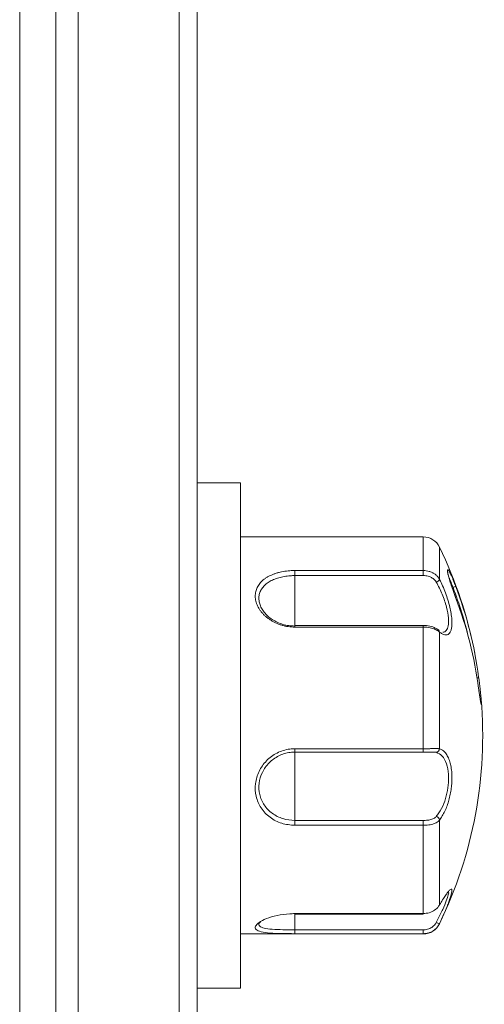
# Model space of a CAD drawing. Header units: millimetres. Extents: x -420 to 420, y -297 to 297.
# Tile 78 of 197: x 44 to 57, y -6 to 22. Entities that reach past the tile are written whole.
import ezdxf

# ---------------------------------------------------------------- set-up
doc = ezdxf.new("R2010")
doc.units = ezdxf.units.MM
doc.header["$MEASUREMENT"] = 0
doc.layers.add('layer 1', color=7, linetype='Continuous')

msp = doc.modelspace()

# ---------------------------------------------------------------- linework, layer by layer
at = {"layer": 'layer 1', "color": 7, "lineweight": 9}
for points in [[(45.3283, 40.0565), (45.3283, 40.0565), (45.3283, -125.7075), (45.3283, -125.7075)], [(45.9511, 40.0585), (45.9511, 40.0585), (45.9511, -125.7094), (45.9511, -125.7094)], [(48.7644, -125.7094), (48.7644, -125.7094), (48.7644, 40.0585), (48.7644, 40.0585)], [(49.2667, 40.0585), (49.2667, 40.0585), (49.2667, -125.7094), (49.2667, -125.7094)], [(44.3274, -125.207), (44.3274, -125.207), (44.3274, 39.5563), (44.3274, 39.5563)], [(50.4723, 8.9143), (50.4723, 8.9143), (49.2667, 8.9143), (49.2667, 8.9143)], [(50.4723, 6.8212), (50.4723, 6.8212), (50.4723, 8.9143), (50.4723, 8.9143)], [(55.552, 7.4073), (55.552, 7.4073), (50.4723, 7.4073), (50.4723, 7.4073)], [(56.0043, 7.1232), (55.9205, 7.2968), (55.7447, 7.4073), (55.552, 7.4073)], [(55.552, 6.4708), (55.552, 6.4708), (55.552, 7.4073), (55.552, 7.4073)], [(56.9837, 4.1731), (56.786, 5.1947), (56.4567, 6.1863), (56.0043, 7.1232)], [(56.0043, 7.1232), (56.0043, 7.1232), (56.0043, 6.223), (56.0043, 6.223)], [(50.4723, -5.1508), (50.4723, -5.1508), (50.4723, 6.8212), (50.4723, 6.8212)], [(51.9793, 6.4708), (51.9793, 6.4708), (55.552, 6.4708), (55.552, 6.4708)], [(51.9793, 6.4708), (51.9793, 6.4708), (51.9793, 6.3305), (51.9793, 6.3305)], [(55.552, 6.3305), (55.552, 6.3305), (51.9793, 6.3305), (51.9793, 6.3305)], [(51.9793, 4.9433), (51.9793, 4.9433), (51.9793, 6.3305), (51.9793, 6.3305)], [(55.552, 6.4708), (55.552, 6.4708), (55.552, 6.3305), (55.552, 6.3305)], [(55.9139, 6.1482), (55.9525, 6.1608), (55.9849, 6.1874), (56.0043, 6.223)], [(56.3814, 5.997), (56.41, 6.0036), (56.4346, 6.0221), (56.449, 6.0478)], [(57.0918, 3.508), (56.9771, 4.3767), (56.7613, 5.229), (56.449, 6.0478)], [(56.8163, 4.5833), (56.7025, 5.0634), (56.5573, 5.5359), (56.3814, 5.997)], [(57.0918, 3.1855), (56.9771, 4.0542), (56.7613, 4.9066), (56.449, 5.7253)], [(55.552, 4.9433), (55.552, 4.9433), (51.9793, 4.9433), (51.9793, 4.9433)], [(51.9793, 4.8977), (51.9793, 4.8977), (51.9793, 4.9433), (51.9793, 4.9433)], [(55.552, 4.9433), (55.552, 4.9433), (55.552, 4.8977), (55.552, 4.8977)], [(55.552, 4.8977), (55.552, 4.8977), (51.9793, 4.8977), (51.9793, 4.8977)], [(55.552, 1.511), (55.552, 1.511), (55.552, 4.8977), (55.552, 4.8977)], [(56.0043, 4.7606), (56.0029, 4.7836), (55.9913, 4.8047), (55.9726, 4.8181)], [(56.0043, 4.7606), (56.0043, 4.7606), (56.0043, 1.5086), (56.0043, 1.5086)], [(56.0043, -3.3599), (56.9414, -1.4192), (57.3412, 0.7375), (57.1617, 2.8853)], [(51.9793, 1.511), (51.9793, 1.511), (55.552, 1.511), (55.552, 1.511)], [(51.9793, 1.511), (51.9793, 1.511), (51.9793, 1.4174), (51.9793, 1.4174)], [(51.9793, 1.4174), (51.9793, 1.4174), (55.552, 1.4174), (55.552, 1.4174)], [(51.9793, -0.4844), (51.9793, -0.4844), (51.9793, 1.4174), (51.9793, 1.4174)], [(55.552, 1.511), (55.552, 1.511), (55.552, 1.4174), (55.552, 1.4174)], [(55.9139, 1.4121), (55.9635, 1.4178), (56.0019, 1.4585), (56.0043, 1.5086)], [(51.9793, -0.6198), (51.9793, -0.6198), (51.9793, -0.4844), (51.9793, -0.4844)], [(51.9793, -0.4844), (51.9793, -0.4844), (55.552, -0.4844), (55.552, -0.4844)], [(55.552, -0.4844), (55.552, -0.4844), (55.552, -0.6198), (55.552, -0.6198)], [(56.0043, -0.4722), (55.9957, -0.4248), (55.9606, -0.3864), (55.9139, -0.3738)], [(56.0043, -0.4722), (56.0043, -0.4722), (56.0043, -2.8327), (56.0043, -2.8327)], [(55.552, -0.6198), (55.552, -0.6198), (51.9793, -0.6198), (51.9793, -0.6198)], [(55.552, -3.0782), (55.552, -3.0782), (55.552, -0.6198), (55.552, -0.6198)], [(51.9793, -3.0782), (51.9793, -3.0782), (55.552, -3.0782), (55.552, -3.0782)], [(51.9793, -3.0782), (51.9793, -3.0782), (51.9793, -3.0885), (51.9793, -3.0885)], [(51.9793, -3.0885), (51.9793, -3.0885), (55.552, -3.0885), (55.552, -3.0885)], [(51.9793, -3.5291), (51.9793, -3.5291), (51.9793, -3.0885), (51.9793, -3.0885)], [(55.552, -3.0782), (55.552, -3.0782), (55.552, -3.0885), (55.552, -3.0885)], [(51.9793, -3.636), (51.9793, -3.636), (51.9793, -3.5291), (51.9793, -3.5291)], [(51.9793, -3.5291), (51.9793, -3.5291), (55.552, -3.5291), (55.552, -3.5291)], [(55.552, -3.6438), (55.7447, -3.6438), (55.9205, -3.5336), (56.0043, -3.3599)], [(55.552, -3.5291), (55.552, -3.5291), (55.552, -3.636), (55.552, -3.636)], [(55.9139, -3.322), (55.9412, -3.3388), (55.9722, -3.3489), (56.0043, -3.3514)], [(56.0043, -3.3514), (56.0043, -3.3514), (56.0043, -3.3599), (56.0043, -3.3599)], [(50.4723, -3.6438), (50.4723, -3.6438), (55.552, -3.6438), (55.552, -3.6438)], [(55.552, -3.636), (55.552, -3.636), (51.9793, -3.636), (51.9793, -3.636)], [(55.552, -3.6438), (55.552, -3.6438), (55.552, -3.636), (55.552, -3.636)], [(49.2667, -5.1508), (49.2667, -5.1508), (50.4723, -5.1508), (50.4723, -5.1508)]]:
    msp.add_open_spline(points, degree=3, dxfattribs=at)
for points, knots in [([(51.9793, 4.8977), (51.9487, 4.8983), (51.9182, 4.8989), (51.8878, 4.9008), (51.8878, 4.9008), (51.8571, 4.9029), (51.8268, 4.9063), (51.7964, 4.9107), (51.7964, 4.9107), (51.7655, 4.9151), (51.7348, 4.9205), (51.7042, 4.9272), (51.7042, 4.9272), (51.6736, 4.9338), (51.6433, 4.9417), (51.6136, 4.9506), (51.6136, 4.9506), (51.5846, 4.9591), (51.5563, 4.9688), (51.5284, 4.9793), (51.5284, 4.9793), (51.5003, 4.9899), (51.4728, 5.0014), (51.4458, 5.0138), (51.4458, 5.0138), (51.4183, 5.0265), (51.3916, 5.0401), (51.3654, 5.0548), (51.3654, 5.0548), (51.3391, 5.0695), (51.3136, 5.085), (51.2891, 5.1013), (51.2891, 5.1013), (51.2652, 5.1171), (51.2421, 5.1336), (51.22, 5.1509), (51.22, 5.1509), (51.1977, 5.1681), (51.1763, 5.1862), (51.1559, 5.2047), (51.1559, 5.2047), (51.135, 5.2238), (51.1151, 5.2435), (51.0964, 5.2636), (51.0964, 5.2636), (51.0773, 5.2839), (51.0596, 5.3048), (51.0429, 5.3261), (51.0429, 5.3261), (51.0271, 5.3466), (51.012, 5.3672), (50.9983, 5.3886), (50.9983, 5.3886), (50.9702, 5.4316), (50.9469, 5.4759), (50.9286, 5.5208), (50.9286, 5.5208), (50.9191, 5.5435), (50.9111, 5.5663), (50.9043, 5.5894), (50.9043, 5.5894), (50.8979, 5.6113), (50.8926, 5.6333), (50.8887, 5.655), (50.8887, 5.655), (50.8805, 5.6994), (50.8773, 5.7438), (50.8792, 5.7872), (50.8792, 5.7872), (50.8802, 5.8093), (50.8824, 5.8312), (50.886, 5.8527), (50.886, 5.8527), (50.8894, 5.8734), (50.8941, 5.8937), (50.8999, 5.9136), (50.8999, 5.9136), (50.9116, 5.9544), (50.9281, 5.9938), (50.9493, 6.0311), (50.9493, 6.0311), (50.96, 6.0502), (50.9721, 6.0689), (50.985, 6.087), (50.985, 6.087), (50.9977, 6.1045), (51.0115, 6.1215), (51.0263, 6.138), (51.0263, 6.138), (51.0564, 6.1716), (51.091, 6.2031), (51.1291, 6.2321), (51.1291, 6.2321), (51.1486, 6.2469), (51.1692, 6.261), (51.1906, 6.2744), (51.1906, 6.2744), (51.2115, 6.2877), (51.2332, 6.3004), (51.256, 6.3123), (51.256, 6.3123), (51.3017, 6.3366), (51.3511, 6.358), (51.4033, 6.3769), (51.4033, 6.3769), (51.4298, 6.3866), (51.457, 6.3954), (51.4848, 6.4034), (51.4848, 6.4034), (51.5119, 6.4115), (51.5397, 6.4187), (51.5678, 6.4253), (51.5678, 6.4253), (51.625, 6.4386), (51.6843, 6.4491), (51.7448, 6.4565), (51.7448, 6.4565), (51.7757, 6.4603), (51.8066, 6.4633), (51.838, 6.4657), (51.838, 6.4657), (51.8613, 6.4674), (51.8848, 6.4688), (51.9084, 6.4696), (51.9084, 6.4696), (51.9318, 6.4703), (51.9556, 6.4705), (51.9793, 6.4708)], [0, 0, 0, 0, 0.030303, 0.030303, 0.030303, 0.030303, 0.0606061, 0.0606061, 0.0606061, 0.0606061, 0.0909091, 0.0909091, 0.0909091, 0.0909091, 0.1212121, 0.1212121, 0.1212121, 0.1212121, 0.1515152, 0.1515152, 0.1515152, 0.1515152, 0.1818182, 0.1818182, 0.1818182, 0.1818182, 0.2121212, 0.2121212, 0.2121212, 0.2121212, 0.2424242, 0.2424242, 0.2424242, 0.2424242, 0.2727273, 0.2727273, 0.2727273, 0.2727273, 0.3030303, 0.3030303, 0.3030303, 0.3030303, 0.3333333, 0.3333333, 0.3333333, 0.3333333, 0.3636364, 0.3636364, 0.3636364, 0.3636364, 0.3939394, 0.3939394, 0.3939394, 0.3939394, 0.4242424, 0.4242424, 0.4242424, 0.4242424, 0.4545455, 0.4545455, 0.4545455, 0.4545455, 0.4848485, 0.4848485, 0.4848485, 0.4848485, 0.5151515, 0.5151515, 0.5151515, 0.5151515, 0.5454545, 0.5454545, 0.5454545, 0.5454545, 0.5757576, 0.5757576, 0.5757576, 0.5757576, 0.6060606, 0.6060606, 0.6060606, 0.6060606, 0.6363636, 0.6363636, 0.6363636, 0.6363636, 0.6666667, 0.6666667, 0.6666667, 0.6666667, 0.6969697, 0.6969697, 0.6969697, 0.6969697, 0.7272727, 0.7272727, 0.7272727, 0.7272727, 0.7575758, 0.7575758, 0.7575758, 0.7575758, 0.7878788, 0.7878788, 0.7878788, 0.7878788, 0.8181818, 0.8181818, 0.8181818, 0.8181818, 0.8484848, 0.8484848, 0.8484848, 0.8484848, 0.8787879, 0.8787879, 0.8787879, 0.8787879, 0.9090909, 0.9090909, 0.9090909, 0.9090909, 0.9393939, 0.9393939, 0.9393939, 0.9393939, 1, 1, 1, 1]), ([(51.9793, 6.3305), (51.9578, 6.3303), (51.9364, 6.3301), (51.915, 6.3295), (51.915, 6.3295), (51.8935, 6.3288), (51.8722, 6.3275), (51.8508, 6.3261), (51.8508, 6.3261), (51.7958, 6.322), (51.7416, 6.3154), (51.6885, 6.3066), (51.6885, 6.3066), (51.6339, 6.2972), (51.5808, 6.2851), (51.5298, 6.2707), (51.5298, 6.2707), (51.4809, 6.2566), (51.4339, 6.2399), (51.3897, 6.2211), (51.3897, 6.2211), (51.3443, 6.2017), (51.3015, 6.1798), (51.2621, 6.1555), (51.2621, 6.1555), (51.2246, 6.1322), (51.1901, 6.1067), (51.1591, 6.0792), (51.1591, 6.0792), (51.1274, 6.0508), (51.0994, 6.0203), (51.0755, 5.988), (51.0755, 5.988), (51.0524, 5.9567), (51.0333, 5.9236), (51.0183, 5.8893), (51.0183, 5.8893), (51.0027, 5.8539), (50.9919, 5.8169), (50.9855, 5.779), (50.9855, 5.779), (50.9792, 5.7416), (50.9772, 5.7034), (50.9799, 5.6647), (50.9799, 5.6647), (50.9826, 5.6246), (50.9901, 5.5843), (51.0022, 5.5439), (51.0022, 5.5439), (51.014, 5.5041), (51.0302, 5.4645), (51.0509, 5.4258), (51.0509, 5.4258), (51.0723, 5.3855), (51.0982, 5.3463), (51.1281, 5.3088), (51.1281, 5.3088), (51.1575, 5.272), (51.1908, 5.2367), (51.2276, 5.2033), (51.2276, 5.2033), (51.2655, 5.1691), (51.3071, 5.1372), (51.3518, 5.1081), (51.3518, 5.1081), (51.3952, 5.0799), (51.4415, 5.0542), (51.4903, 5.0321), (51.4903, 5.0321), (51.5402, 5.009), (51.5927, 4.9897), (51.6467, 4.9737), (51.6467, 4.9737), (51.6994, 4.9582), (51.7534, 4.9461), (51.8083, 4.9387), (51.8083, 4.9387), (51.8647, 4.9312), (51.922, 4.9288), (51.9793, 4.9264)], [0, 0, 0, 0, 0.047619, 0.047619, 0.047619, 0.047619, 0.0952381, 0.0952381, 0.0952381, 0.0952381, 0.1428571, 0.1428571, 0.1428571, 0.1428571, 0.1904762, 0.1904762, 0.1904762, 0.1904762, 0.2380952, 0.2380952, 0.2380952, 0.2380952, 0.2857143, 0.2857143, 0.2857143, 0.2857143, 0.3333333, 0.3333333, 0.3333333, 0.3333333, 0.3809524, 0.3809524, 0.3809524, 0.3809524, 0.4285714, 0.4285714, 0.4285714, 0.4285714, 0.4761905, 0.4761905, 0.4761905, 0.4761905, 0.5238095, 0.5238095, 0.5238095, 0.5238095, 0.5714286, 0.5714286, 0.5714286, 0.5714286, 0.6190476, 0.6190476, 0.6190476, 0.6190476, 0.6666667, 0.6666667, 0.6666667, 0.6666667, 0.7142857, 0.7142857, 0.7142857, 0.7142857, 0.7619048, 0.7619048, 0.7619048, 0.7619048, 0.8095238, 0.8095238, 0.8095238, 0.8095238, 0.8571429, 0.8571429, 0.8571429, 0.8571429, 0.9047619, 0.9047619, 0.9047619, 0.9047619, 1, 1, 1, 1]), ([(55.552, 6.4708), (55.5797, 6.4698), (55.6077, 6.4686), (55.6351, 6.4652), (55.6351, 6.4652), (55.6633, 6.4615), (55.6911, 6.4553), (55.7182, 6.4474), (55.7182, 6.4474), (55.7443, 6.4396), (55.7698, 6.4302), (55.7941, 6.4187), (55.7941, 6.4187), (55.8193, 6.4071), (55.8432, 6.3934), (55.8655, 6.3781), (55.8655, 6.3781), (55.8872, 6.3633), (55.9073, 6.3468), (55.9256, 6.3288), (55.9256, 6.3288), (55.9446, 6.3101), (55.9618, 6.2897), (55.9768, 6.2683), (55.9768, 6.2683), (55.9818, 6.261), (55.9869, 6.2537), (55.9913, 6.2461), (55.9913, 6.2461), (55.9959, 6.2384), (56.0002, 6.2309), (56.0043, 6.223)], [0, 0, 0, 0, 0.1111111, 0.1111111, 0.1111111, 0.1111111, 0.2222222, 0.2222222, 0.2222222, 0.2222222, 0.3333333, 0.3333333, 0.3333333, 0.3333333, 0.4444444, 0.4444444, 0.4444444, 0.4444444, 0.5555556, 0.5555556, 0.5555556, 0.5555556, 0.6666667, 0.6666667, 0.6666667, 0.6666667, 0.7777778, 0.7777778, 0.7777778, 0.7777778, 1, 1, 1, 1]), ([(55.9139, 6.1482), (55.9105, 6.1541), (55.9071, 6.1599), (55.9035, 6.1654), (55.9035, 6.1654), (55.8998, 6.171), (55.8958, 6.1766), (55.8918, 6.1818), (55.8918, 6.1818), (55.8799, 6.1977), (55.8667, 6.2122), (55.852, 6.2257), (55.852, 6.2257), (55.8367, 6.2395), (55.8203, 6.2518), (55.8028, 6.263), (55.8028, 6.263), (55.7851, 6.2741), (55.7664, 6.2839), (55.7469, 6.2921), (55.7469, 6.2921), (55.727, 6.3008), (55.7061, 6.3079), (55.6849, 6.3135), (55.6849, 6.3135), (55.6638, 6.3193), (55.642, 6.3237), (55.62, 6.3263), (55.62, 6.3263), (55.5975, 6.3289), (55.5748, 6.3297), (55.552, 6.3305)], [0, 0, 0, 0, 0.1111111, 0.1111111, 0.1111111, 0.1111111, 0.2222222, 0.2222222, 0.2222222, 0.2222222, 0.3333333, 0.3333333, 0.3333333, 0.3333333, 0.4444444, 0.4444444, 0.4444444, 0.4444444, 0.5555556, 0.5555556, 0.5555556, 0.5555556, 0.6666667, 0.6666667, 0.6666667, 0.6666667, 0.7777778, 0.7777778, 0.7777778, 0.7777778, 1, 1, 1, 1]), ([(56.449, 5.7253), (56.4426, 5.7423), (56.436, 5.7597), (56.4295, 5.777), (56.4295, 5.777), (56.4229, 5.7945), (56.4164, 5.8121), (56.41, 5.8298), (56.41, 5.8298), (56.4034, 5.8481), (56.3967, 5.8662), (56.3903, 5.8845), (56.3903, 5.8845), (56.3837, 5.9027), (56.3772, 5.9212), (56.3709, 5.9395), (56.3709, 5.9395), (56.3648, 5.9572), (56.3585, 5.9749), (56.3525, 5.9926), (56.3525, 5.9926), (56.3467, 6.0102), (56.3407, 6.0279), (56.3349, 6.0452), (56.3349, 6.0452), (56.3291, 6.0631), (56.3232, 6.0808), (56.3176, 6.0982), (56.3176, 6.0982), (56.3119, 6.1157), (56.3065, 6.133), (56.3013, 6.1501), (56.3013, 6.1501), (56.2963, 6.1657), (56.2914, 6.1815), (56.287, 6.1965), (56.287, 6.1965), (56.2824, 6.2117), (56.278, 6.2267), (56.2737, 6.2411), (56.2737, 6.2411), (56.2696, 6.2559), (56.2656, 6.2705), (56.2617, 6.2843), (56.2617, 6.2843), (56.2577, 6.2984), (56.254, 6.312), (56.2509, 6.3249), (56.2509, 6.3249), (56.2479, 6.3366), (56.245, 6.3476), (56.2426, 6.3582), (56.2426, 6.3582), (56.2401, 6.3691), (56.2377, 6.3794), (56.2356, 6.389), (56.2356, 6.389), (56.2334, 6.3988), (56.2316, 6.4078), (56.23, 6.4165), (56.23, 6.4165), (56.2284, 6.4251), (56.2272, 6.4331), (56.2261, 6.4404), (56.2261, 6.4404), (56.2241, 6.4537), (56.2234, 6.4647), (56.2234, 6.4732), (56.2234, 6.4732), (56.2234, 6.4776), (56.2236, 6.4812), (56.2241, 6.4842), (56.2241, 6.4842), (56.2248, 6.4873), (56.2256, 6.4897), (56.2265, 6.4912), (56.2265, 6.4912), (56.2285, 6.4945), (56.2314, 6.4953), (56.2352, 6.4934), (56.2352, 6.4934), (56.239, 6.4917), (56.2436, 6.4875), (56.2493, 6.4807), (56.2493, 6.4807), (56.2547, 6.474), (56.2611, 6.4647), (56.2681, 6.4533), (56.2681, 6.4533), (56.2752, 6.4416), (56.2832, 6.4278), (56.2917, 6.4117), (56.2917, 6.4117), (56.2961, 6.4034), (56.3005, 6.3946), (56.3051, 6.3854), (56.3051, 6.3854), (56.3099, 6.3759), (56.3148, 6.366), (56.3198, 6.3556), (56.3198, 6.3556), (56.3248, 6.345), (56.3298, 6.3341), (56.3351, 6.3227), (56.3351, 6.3227), (56.3405, 6.311), (56.3459, 6.2989), (56.3513, 6.2865), (56.3513, 6.2865), (56.3571, 6.2736), (56.3629, 6.2604), (56.3688, 6.2467), (56.3688, 6.2467), (56.3746, 6.2328), (56.3807, 6.2186), (56.3869, 6.2039), (56.3869, 6.2039), (56.393, 6.1893), (56.3991, 6.1742), (56.4054, 6.1587), (56.4054, 6.1587), (56.4116, 6.1433), (56.4181, 6.1271), (56.4244, 6.1111), (56.4244, 6.1111), (56.4325, 6.0902), (56.4407, 6.0692), (56.449, 6.0478)], [0, 0, 0, 0, 0.030303, 0.030303, 0.030303, 0.030303, 0.0606061, 0.0606061, 0.0606061, 0.0606061, 0.0909091, 0.0909091, 0.0909091, 0.0909091, 0.1212121, 0.1212121, 0.1212121, 0.1212121, 0.1515152, 0.1515152, 0.1515152, 0.1515152, 0.1818182, 0.1818182, 0.1818182, 0.1818182, 0.2121212, 0.2121212, 0.2121212, 0.2121212, 0.2424242, 0.2424242, 0.2424242, 0.2424242, 0.2727273, 0.2727273, 0.2727273, 0.2727273, 0.3030303, 0.3030303, 0.3030303, 0.3030303, 0.3333333, 0.3333333, 0.3333333, 0.3333333, 0.3636364, 0.3636364, 0.3636364, 0.3636364, 0.3939394, 0.3939394, 0.3939394, 0.3939394, 0.4242424, 0.4242424, 0.4242424, 0.4242424, 0.4545455, 0.4545455, 0.4545455, 0.4545455, 0.4848485, 0.4848485, 0.4848485, 0.4848485, 0.5151515, 0.5151515, 0.5151515, 0.5151515, 0.5454545, 0.5454545, 0.5454545, 0.5454545, 0.5757576, 0.5757576, 0.5757576, 0.5757576, 0.6060606, 0.6060606, 0.6060606, 0.6060606, 0.6363636, 0.6363636, 0.6363636, 0.6363636, 0.6666667, 0.6666667, 0.6666667, 0.6666667, 0.6969697, 0.6969697, 0.6969697, 0.6969697, 0.7272727, 0.7272727, 0.7272727, 0.7272727, 0.7575758, 0.7575758, 0.7575758, 0.7575758, 0.7878788, 0.7878788, 0.7878788, 0.7878788, 0.8181818, 0.8181818, 0.8181818, 0.8181818, 0.8484848, 0.8484848, 0.8484848, 0.8484848, 0.8787879, 0.8787879, 0.8787879, 0.8787879, 0.9090909, 0.9090909, 0.9090909, 0.9090909, 0.9393939, 0.9393939, 0.9393939, 0.9393939, 1, 1, 1, 1]), ([(56.4486, 5.7297), (56.4222, 5.8009), (56.3957, 5.8718), (56.3706, 5.9431), (56.3706, 5.9431), (56.3435, 6.0206), (56.318, 6.0986), (56.2965, 6.1694), (56.2965, 6.1694), (56.279, 6.227), (56.2642, 6.2799), (56.2531, 6.323), (56.2531, 6.323), (56.244, 6.3582), (56.2377, 6.3869), (56.2344, 6.4093), (56.2344, 6.4093), (56.2326, 6.4214), (56.2318, 6.4314), (56.2316, 6.4326), (56.2316, 6.4326), (56.2314, 6.4328), (56.2314, 6.4324), (56.2314, 6.4318)], [0, 0, 0, 0, 0.1428571, 0.1428571, 0.1428571, 0.1428571, 0.2857143, 0.2857143, 0.2857143, 0.2857143, 0.4285714, 0.4285714, 0.4285714, 0.4285714, 0.5714286, 0.5714286, 0.5714286, 0.5714286, 0.7142857, 0.7142857, 0.7142857, 0.7142857, 1, 1, 1, 1]), ([(56.0907, 4.7586), (56.0914, 4.7584), (56.0921, 4.7583), (56.0928, 4.7581), (56.0928, 4.7581), (56.1361, 4.7438), (56.1665, 4.7697), (56.1916, 4.8045), (56.1916, 4.8045), (56.2159, 4.8376), (56.2355, 4.879), (56.246, 4.9355), (56.246, 4.9355), (56.2571, 4.9936), (56.2587, 5.0677), (56.2515, 5.1507), (56.2515, 5.1507), (56.2436, 5.2423), (56.225, 5.3449), (56.1974, 5.4518), (56.1974, 5.4518), (56.167, 5.5702), (56.1259, 5.6937), (56.0771, 5.8105), (56.0771, 5.8105), (56.0279, 5.9277), (55.971, 6.0379), (55.9139, 6.1482)], [0, 0, 0, 0, 0.125, 0.125, 0.125, 0.125, 0.25, 0.25, 0.25, 0.25, 0.375, 0.375, 0.375, 0.375, 0.5, 0.5, 0.5, 0.5, 0.625, 0.625, 0.625, 0.625, 0.75, 0.75, 0.75, 0.75, 1, 1, 1, 1]), ([(56.0043, 6.223), (56.0333, 6.1642), (56.0622, 6.1051), (56.0897, 6.0436), (56.0897, 6.0436), (56.1179, 5.9805), (56.1442, 5.9148), (56.1689, 5.8483), (56.1689, 5.8483), (56.193, 5.7836), (56.2153, 5.718), (56.2355, 5.6526), (56.2355, 5.6526), (56.2562, 5.5847), (56.2746, 5.517), (56.2902, 5.4506), (56.2902, 5.4506), (56.3039, 5.3922), (56.3155, 5.3349), (56.3247, 5.2799), (56.3247, 5.2799), (56.334, 5.2228), (56.3409, 5.1679), (56.3449, 5.1163), (56.3449, 5.1163), (56.3483, 5.0711), (56.3497, 5.0284), (56.349, 4.989), (56.349, 4.989), (56.3479, 4.9484), (56.3447, 4.9112), (56.3393, 4.8777), (56.3393, 4.8777), (56.334, 4.8464), (56.327, 4.8186), (56.318, 4.7944), (56.318, 4.7944), (56.3087, 4.7697), (56.2975, 4.749), (56.2844, 4.7323), (56.2844, 4.7323), (56.2713, 4.7154), (56.2565, 4.7027), (56.2401, 4.6944), (56.2401, 4.6944), (56.2231, 4.6855), (56.2047, 4.6811), (56.1847, 4.6808), (56.1847, 4.6808), (56.1636, 4.6806), (56.141, 4.6851), (56.1172, 4.6937), (56.1172, 4.6937), (56.0929, 4.7027), (56.0674, 4.716), (56.0406, 4.7341), (56.0406, 4.7341), (56.0287, 4.7423), (56.0166, 4.7514), (56.0043, 4.7606)], [0, 0, 0, 0, 0.0625, 0.0625, 0.0625, 0.0625, 0.125, 0.125, 0.125, 0.125, 0.1875, 0.1875, 0.1875, 0.1875, 0.25, 0.25, 0.25, 0.25, 0.3125, 0.3125, 0.3125, 0.3125, 0.375, 0.375, 0.375, 0.375, 0.4375, 0.4375, 0.4375, 0.4375, 0.5, 0.5, 0.5, 0.5, 0.5625, 0.5625, 0.5625, 0.5625, 0.625, 0.625, 0.625, 0.625, 0.6875, 0.6875, 0.6875, 0.6875, 0.75, 0.75, 0.75, 0.75, 0.8125, 0.8125, 0.8125, 0.8125, 0.875, 0.875, 0.875, 0.875, 1, 1, 1, 1]), ([(56.2712, 6.2588), (56.2746, 6.252), (56.2778, 6.2454), (56.2812, 6.2381), (56.2812, 6.2381), (56.2914, 6.2166), (56.3029, 6.1903), (56.3145, 6.163), (56.3145, 6.163), (56.3254, 6.1378), (56.3361, 6.1119), (56.3471, 6.0846), (56.3471, 6.0846), (56.3585, 6.0564), (56.37, 6.0267), (56.3814, 5.997)], [0, 0, 0, 0, 0.2, 0.2, 0.2, 0.2, 0.4, 0.4, 0.4, 0.4, 0.6, 0.6, 0.6, 0.6, 1, 1, 1, 1]), ([(55.9704, 4.8145), (55.9531, 4.8288), (55.9356, 4.843), (55.9144, 4.8559), (55.9144, 4.8559), (55.8773, 4.8782), (55.8281, 4.8964), (55.7751, 4.9124), (55.7751, 4.9124), (55.7188, 4.929), (55.6583, 4.9431), (55.597, 4.9421), (55.597, 4.9421), (55.5795, 4.9417), (55.562, 4.9402), (55.5447, 4.9387)], [0, 0, 0, 0, 0.2, 0.2, 0.2, 0.2, 0.4, 0.4, 0.4, 0.4, 0.6, 0.6, 0.6, 0.6, 1, 1, 1, 1]), ([(56.0043, 4.7606), (55.9917, 4.7707), (55.9788, 4.7805), (55.9638, 4.7904), (55.9638, 4.7904), (55.9482, 4.8004), (55.9304, 4.8104), (55.9108, 4.8199), (55.9108, 4.8199), (55.8918, 4.8291), (55.8715, 4.838), (55.8498, 4.8461), (55.8498, 4.8461), (55.8274, 4.8543), (55.8036, 4.8619), (55.7788, 4.8685), (55.7788, 4.8685), (55.7544, 4.875), (55.7289, 4.8806), (55.7025, 4.885), (55.7025, 4.885), (55.6756, 4.8896), (55.6481, 4.893), (55.6201, 4.8951), (55.6201, 4.8951), (55.6089, 4.8959), (55.5975, 4.8967), (55.5862, 4.8971), (55.5862, 4.8971), (55.5748, 4.8974), (55.5632, 4.8974), (55.552, 4.8977)], [0, 0, 0, 0, 0.1111111, 0.1111111, 0.1111111, 0.1111111, 0.2222222, 0.2222222, 0.2222222, 0.2222222, 0.3333333, 0.3333333, 0.3333333, 0.3333333, 0.4444444, 0.4444444, 0.4444444, 0.4444444, 0.5555556, 0.5555556, 0.5555556, 0.5555556, 0.6666667, 0.6666667, 0.6666667, 0.6666667, 0.7777778, 0.7777778, 0.7777778, 0.7777778, 1, 1, 1, 1]), ([(57.0918, 3.508), (57.0918, 3.508), (57.0914, 3.5036), (57.0914, 3.5036), (57.0914, 3.5036), (57.0914, 3.5036), (57.088, 3.4988), (57.088, 3.4988), (57.088, 3.4988), (57.088, 3.4988), (57.0821, 3.4939), (57.0821, 3.4939), (57.0821, 3.4939), (57.0821, 3.4939), (57.0737, 3.4891), (57.0737, 3.4891), (57.0737, 3.4891), (57.0737, 3.4891), (57.0629, 3.4844), (57.0629, 3.4844), (57.0629, 3.4844), (57.0629, 3.4844), (57.0502, 3.4799), (57.0502, 3.4799), (57.0502, 3.4799), (57.0502, 3.4799), (57.0491, 3.4795), (57.0491, 3.4795)], [0, 0, 0, 0, 0.125, 0.125, 0.125, 0.125, 0.25, 0.25, 0.25, 0.25, 0.375, 0.375, 0.375, 0.375, 0.5, 0.5, 0.5, 0.5, 0.625, 0.625, 0.625, 0.625, 0.75, 0.75, 0.75, 0.75, 1, 1, 1, 1]), ([(57.0918, 3.508), (57.094, 3.4917), (57.0962, 3.4752), (57.0982, 3.4586), (57.0982, 3.4586), (57.1004, 3.4419), (57.1026, 3.4251), (57.1047, 3.4081), (57.1047, 3.4081), (57.1069, 3.3909), (57.1091, 3.3736), (57.1113, 3.3561), (57.1113, 3.3561), (57.1133, 3.3386), (57.1155, 3.3211), (57.1174, 3.3036), (57.1174, 3.3036), (57.1195, 3.2868), (57.1215, 3.27), (57.1235, 3.2533), (57.1235, 3.2533), (57.1256, 3.2364), (57.1276, 3.2197), (57.1293, 3.2032), (57.1293, 3.2032), (57.1314, 3.1864), (57.1332, 3.1694), (57.1349, 3.1531), (57.1349, 3.1531), (57.1368, 3.1363), (57.1386, 3.1201), (57.1404, 3.104), (57.1404, 3.104), (57.142, 3.0885), (57.1436, 3.0732), (57.1453, 3.0583), (57.1453, 3.0583), (57.1468, 3.0435), (57.1482, 3.0289), (57.1497, 3.0146), (57.1497, 3.0146), (57.1511, 2.9999), (57.1524, 2.9859), (57.1538, 2.9722), (57.1538, 2.9722), (57.1551, 2.9582), (57.1565, 2.945), (57.1575, 2.9322), (57.1575, 2.9322), (57.1597, 2.9074), (57.1617, 2.8845), (57.1633, 2.8641), (57.1633, 2.8641), (57.1641, 2.8536), (57.165, 2.8437), (57.1655, 2.8345), (57.1655, 2.8345), (57.1662, 2.825), (57.1667, 2.816), (57.1672, 2.8082), (57.1672, 2.8082), (57.1677, 2.7983), (57.1679, 2.7903), (57.1684, 2.7822)], [0, 0, 0, 0, 0.0588235, 0.0588235, 0.0588235, 0.0588235, 0.1176471, 0.1176471, 0.1176471, 0.1176471, 0.1764706, 0.1764706, 0.1764706, 0.1764706, 0.2352941, 0.2352941, 0.2352941, 0.2352941, 0.2941176, 0.2941176, 0.2941176, 0.2941176, 0.3529412, 0.3529412, 0.3529412, 0.3529412, 0.4117647, 0.4117647, 0.4117647, 0.4117647, 0.4705882, 0.4705882, 0.4705882, 0.4705882, 0.5294118, 0.5294118, 0.5294118, 0.5294118, 0.5882353, 0.5882353, 0.5882353, 0.5882353, 0.6470588, 0.6470588, 0.6470588, 0.6470588, 0.7058824, 0.7058824, 0.7058824, 0.7058824, 0.7647059, 0.7647059, 0.7647059, 0.7647059, 0.8235294, 0.8235294, 0.8235294, 0.8235294, 0.8823529, 0.8823529, 0.8823529, 0.8823529, 1, 1, 1, 1]), ([(57.1684, 2.7822), (57.1685, 2.7776), (57.1687, 2.773), (57.1689, 2.769), (57.1689, 2.769), (57.1691, 2.7632), (57.1689, 2.7589), (57.1689, 2.7552), (57.1689, 2.7552), (57.1687, 2.7513), (57.1685, 2.7481), (57.1684, 2.7455), (57.1684, 2.7455), (57.1679, 2.7404), (57.1669, 2.7385), (57.1657, 2.7391), (57.1657, 2.7391), (57.1651, 2.7395), (57.1645, 2.7404), (57.1637, 2.7423), (57.1637, 2.7423), (57.1629, 2.7439), (57.1621, 2.7465), (57.1611, 2.7497), (57.1611, 2.7497), (57.1591, 2.756), (57.157, 2.765), (57.1545, 2.7766), (57.1545, 2.7766), (57.1533, 2.7825), (57.1519, 2.7891), (57.1504, 2.7963), (57.1504, 2.7963), (57.149, 2.8036), (57.1476, 2.8116), (57.146, 2.8203), (57.146, 2.8203), (57.143, 2.8369), (57.1398, 2.8563), (57.1364, 2.8775), (57.1364, 2.8775), (57.1346, 2.8884), (57.1327, 2.8998), (57.1307, 2.9117), (57.1307, 2.9117), (57.129, 2.9237), (57.1269, 2.9364), (57.1249, 2.9494), (57.1249, 2.9494), (57.1232, 2.9623), (57.1211, 2.9754), (57.1191, 2.989), (57.1191, 2.989), (57.1171, 3.0027), (57.1151, 3.017), (57.113, 3.0314), (57.113, 3.0314), (57.1108, 3.0461), (57.1089, 3.0612), (57.1067, 3.0766), (57.1067, 3.0766), (57.1045, 3.0921), (57.1023, 3.108), (57.1001, 3.1242), (57.1001, 3.1242), (57.0974, 3.1444), (57.0946, 3.165), (57.0918, 3.1855)], [0, 0, 0, 0, 0.0555556, 0.0555556, 0.0555556, 0.0555556, 0.1111111, 0.1111111, 0.1111111, 0.1111111, 0.1666667, 0.1666667, 0.1666667, 0.1666667, 0.2222222, 0.2222222, 0.2222222, 0.2222222, 0.2777778, 0.2777778, 0.2777778, 0.2777778, 0.3333333, 0.3333333, 0.3333333, 0.3333333, 0.3888889, 0.3888889, 0.3888889, 0.3888889, 0.4444444, 0.4444444, 0.4444444, 0.4444444, 0.5, 0.5, 0.5, 0.5, 0.5555556, 0.5555556, 0.5555556, 0.5555556, 0.6111111, 0.6111111, 0.6111111, 0.6111111, 0.6666667, 0.6666667, 0.6666667, 0.6666667, 0.7222222, 0.7222222, 0.7222222, 0.7222222, 0.7777778, 0.7777778, 0.7777778, 0.7777778, 0.8333333, 0.8333333, 0.8333333, 0.8333333, 0.8888889, 0.8888889, 0.8888889, 0.8888889, 1, 1, 1, 1]), ([(57.157, 2.7717), (57.157, 2.7715), (57.1573, 2.7712), (57.1573, 2.7712), (57.1573, 2.7712), (57.1573, 2.771), (57.156, 2.7756), (57.1546, 2.7815), (57.1546, 2.7815), (57.1521, 2.7921), (57.1492, 2.8066), (57.1458, 2.8255), (57.1458, 2.8255), (57.1406, 2.8546), (57.1339, 2.8942), (57.1269, 2.9398), (57.1269, 2.9398), (57.1189, 2.9922), (57.1101, 3.0525), (57.1008, 3.1208), (57.1008, 3.1208), (57.098, 3.1434), (57.095, 3.1669), (57.0919, 3.1901)], [0, 0, 0, 0, 0.1428571, 0.1428571, 0.1428571, 0.1428571, 0.2857143, 0.2857143, 0.2857143, 0.2857143, 0.4285714, 0.4285714, 0.4285714, 0.4285714, 0.5714286, 0.5714286, 0.5714286, 0.5714286, 0.7142857, 0.7142857, 0.7142857, 0.7142857, 1, 1, 1, 1]), ([(51.9793, -0.6198), (51.8549, -0.6088), (51.7305, -0.5977), (51.6136, -0.5632), (51.6136, -0.5632), (51.496, -0.5286), (51.3858, -0.4703), (51.2891, -0.3976), (51.2891, -0.3976), (51.1918, -0.3247), (51.1082, -0.2373), (51.0429, -0.1378), (51.0429, -0.1378), (50.9779, -0.039), (50.9308, 0.0715), (50.9043, 0.1877), (50.9043, 0.1877), (50.8782, 0.3017), (50.872, 0.4215), (50.886, 0.5397), (50.886, 0.5397), (50.8999, 0.6566), (50.9334, 0.7723), (50.985, 0.8802), (50.985, 0.8802), (51.0367, 0.9884), (51.1065, 1.0888), (51.1906, 1.1755), (51.1906, 1.1755), (51.2757, 1.263), (51.3753, 1.3364), (51.4848, 1.3924), (51.4848, 1.3924), (51.5953, 1.4489), (51.7154, 1.4874), (51.838, 1.5017), (51.838, 1.5017), (51.8848, 1.5071), (51.932, 1.5092), (51.9793, 1.511)], [0, 0, 0, 0, 0.0909091, 0.0909091, 0.0909091, 0.0909091, 0.1818182, 0.1818182, 0.1818182, 0.1818182, 0.2727273, 0.2727273, 0.2727273, 0.2727273, 0.3636364, 0.3636364, 0.3636364, 0.3636364, 0.4545455, 0.4545455, 0.4545455, 0.4545455, 0.5454545, 0.5454545, 0.5454545, 0.5454545, 0.6363636, 0.6363636, 0.6363636, 0.6363636, 0.7272727, 0.7272727, 0.7272727, 0.7272727, 0.8181818, 0.8181818, 0.8181818, 0.8181818, 1, 1, 1, 1]), ([(51.9793, 1.4176), (51.9363, 1.4159), (51.8935, 1.4142), (51.8508, 1.4093), (51.8508, 1.4093), (51.7395, 1.3967), (51.6305, 1.3623), (51.5298, 1.3117), (51.5298, 1.3117), (51.4305, 1.2618), (51.3397, 1.1964), (51.2621, 1.1179), (51.2621, 1.1179), (51.186, 1.0408), (51.1225, 0.9514), (51.0755, 0.8546), (51.0755, 0.8546), (51.0287, 0.7585), (50.9981, 0.6553), (50.9855, 0.5508), (50.9855, 0.5508), (50.9726, 0.4451), (50.9782, 0.3384), (51.0022, 0.2363), (51.0022, 0.2363), (51.0263, 0.1326), (51.0691, 0.0338), (51.1281, -0.0542), (51.1281, -0.0542), (51.1877, -0.1431), (51.2638, -0.221), (51.3518, -0.2859), (51.3518, -0.2859), (51.44, -0.351), (51.5402, -0.4029), (51.6467, -0.4338), (51.6467, -0.4338), (51.7534, -0.4647), (51.8664, -0.4746), (51.9793, -0.4844)], [0, 0, 0, 0, 0.0909091, 0.0909091, 0.0909091, 0.0909091, 0.1818182, 0.1818182, 0.1818182, 0.1818182, 0.2727273, 0.2727273, 0.2727273, 0.2727273, 0.3636364, 0.3636364, 0.3636364, 0.3636364, 0.4545455, 0.4545455, 0.4545455, 0.4545455, 0.5454545, 0.5454545, 0.5454545, 0.5454545, 0.6363636, 0.6363636, 0.6363636, 0.6363636, 0.7272727, 0.7272727, 0.7272727, 0.7272727, 0.8181818, 0.8181818, 0.8181818, 0.8181818, 1, 1, 1, 1]), ([(55.552, 1.511), (55.5659, 1.511), (55.5797, 1.511), (55.5934, 1.5112), (55.5934, 1.5112), (55.6075, 1.5112), (55.6213, 1.5114), (55.6351, 1.5116), (55.6351, 1.5116), (55.649, 1.5116), (55.6631, 1.512), (55.6768, 1.5122), (55.6768, 1.5122), (55.6908, 1.5124), (55.7046, 1.5126), (55.7182, 1.513), (55.7182, 1.513), (55.7312, 1.5132), (55.7441, 1.5134), (55.7567, 1.5138), (55.7567, 1.5138), (55.7695, 1.5141), (55.7819, 1.5142), (55.7941, 1.5146), (55.7941, 1.5146), (55.8066, 1.5148), (55.8189, 1.515), (55.8308, 1.5153), (55.8308, 1.5153), (55.8428, 1.5154), (55.8542, 1.5156), (55.8655, 1.5158), (55.8655, 1.5158), (55.8763, 1.5158), (55.8865, 1.5158), (55.8967, 1.5158), (55.8967, 1.5158), (55.9067, 1.5158), (55.9163, 1.5156), (55.9256, 1.5154), (55.9256, 1.5154), (55.9353, 1.5153), (55.9441, 1.5148), (55.9526, 1.5144), (55.9526, 1.5144), (55.9611, 1.5138), (55.9694, 1.5132), (55.9768, 1.5126), (55.9768, 1.5126), (55.9818, 1.512), (55.9869, 1.5114), (55.9913, 1.5108), (55.9913, 1.5108), (55.9959, 1.5102), (56.0002, 1.5094), (56.0043, 1.5086)], [0, 0, 0, 0, 0.0666667, 0.0666667, 0.0666667, 0.0666667, 0.1333333, 0.1333333, 0.1333333, 0.1333333, 0.2, 0.2, 0.2, 0.2, 0.2666667, 0.2666667, 0.2666667, 0.2666667, 0.3333333, 0.3333333, 0.3333333, 0.3333333, 0.4, 0.4, 0.4, 0.4, 0.4666667, 0.4666667, 0.4666667, 0.4666667, 0.5333333, 0.5333333, 0.5333333, 0.5333333, 0.6, 0.6, 0.6, 0.6, 0.6666667, 0.6666667, 0.6666667, 0.6666667, 0.7333333, 0.7333333, 0.7333333, 0.7333333, 0.8, 0.8, 0.8, 0.8, 0.8666667, 0.8666667, 0.8666667, 0.8666667, 1, 1, 1, 1]), ([(55.9139, 1.4121), (55.9105, 1.413), (55.9071, 1.4137), (55.9035, 1.4144), (55.9035, 1.4144), (55.8998, 1.4152), (55.8958, 1.4157), (55.8918, 1.4162), (55.8918, 1.4162), (55.8799, 1.4178), (55.8667, 1.419), (55.852, 1.4196), (55.852, 1.4196), (55.8367, 1.4203), (55.8203, 1.4206), (55.8028, 1.4206), (55.8028, 1.4206), (55.7851, 1.4206), (55.7664, 1.4203), (55.7469, 1.4202), (55.7469, 1.4202), (55.727, 1.4198), (55.7061, 1.4193), (55.6849, 1.419), (55.6849, 1.419), (55.6638, 1.4186), (55.642, 1.4181), (55.62, 1.4179), (55.62, 1.4179), (55.5975, 1.4178), (55.5748, 1.4178), (55.552, 1.4176)], [0, 0, 0, 0, 0.1111111, 0.1111111, 0.1111111, 0.1111111, 0.2222222, 0.2222222, 0.2222222, 0.2222222, 0.3333333, 0.3333333, 0.3333333, 0.3333333, 0.4444444, 0.4444444, 0.4444444, 0.4444444, 0.5555556, 0.5555556, 0.5555556, 0.5555556, 0.6666667, 0.6666667, 0.6666667, 0.6666667, 0.7777778, 0.7777778, 0.7777778, 0.7777778, 1, 1, 1, 1]), ([(55.9139, -0.3738), (55.9259, -0.3589), (55.938, -0.3438), (55.9499, -0.3281), (55.9499, -0.3281), (56.0019, -0.2596), (56.0503, -0.1762), (56.0928, -0.0824), (56.0928, -0.0824), (56.1315, 0.0034), (56.1653, 0.098), (56.1916, 0.1981), (56.1916, 0.1981), (56.2169, 0.2942), (56.2356, 0.3952), (56.246, 0.4961), (56.246, 0.4961), (56.2567, 0.6), (56.2587, 0.7035), (56.2515, 0.7999), (56.2515, 0.7999), (56.2436, 0.9062), (56.225, 1.0039), (56.1974, 1.088), (56.1974, 1.088), (56.167, 1.1811), (56.1259, 1.2576), (56.0771, 1.3089), (56.0771, 1.3089), (56.028, 1.3603), (55.971, 1.3862), (55.9139, 1.4121)], [0, 0, 0, 0, 0.1111111, 0.1111111, 0.1111111, 0.1111111, 0.2222222, 0.2222222, 0.2222222, 0.2222222, 0.3333333, 0.3333333, 0.3333333, 0.3333333, 0.4444444, 0.4444444, 0.4444444, 0.4444444, 0.5555556, 0.5555556, 0.5555556, 0.5555556, 0.6666667, 0.6666667, 0.6666667, 0.6666667, 0.7777778, 0.7777778, 0.7777778, 0.7777778, 1, 1, 1, 1]), ([(56.0043, 1.5086), (56.0333, 1.4976), (56.0622, 1.4864), (56.0897, 1.4686), (56.0897, 1.4686), (56.1179, 1.4504), (56.1442, 1.4248), (56.1689, 1.3943), (56.1689, 1.3943), (56.193, 1.3643), (56.2153, 1.3294), (56.2355, 1.2893), (56.2355, 1.2893), (56.2562, 1.248), (56.2746, 1.201), (56.2902, 1.1491), (56.2902, 1.1491), (56.3039, 1.1035), (56.3155, 1.054), (56.3247, 1.0017), (56.3247, 1.0017), (56.334, 0.9472), (56.3409, 0.8895), (56.3449, 0.8294), (56.3449, 0.8294), (56.3483, 0.7768), (56.3497, 0.7224), (56.349, 0.6667), (56.349, 0.6667), (56.3479, 0.6094), (56.3447, 0.5511), (56.3393, 0.4927), (56.3393, 0.4927), (56.334, 0.4376), (56.327, 0.3824), (56.318, 0.3277), (56.318, 0.3277), (56.3087, 0.2716), (56.2975, 0.2162), (56.2844, 0.1622), (56.2844, 0.1622), (56.2713, 0.1073), (56.2565, 0.054), (56.2401, 0.0027), (56.2401, 0.0027), (56.2231, -0.0503), (56.2047, -0.1009), (56.1847, -0.1491), (56.1847, -0.1491), (56.1636, -0.2002), (56.141, -0.2486), (56.1172, -0.2938), (56.1172, -0.2938), (56.0929, -0.34), (56.0674, -0.383), (56.0406, -0.4217), (56.0406, -0.4217), (56.0287, -0.4392), (56.0166, -0.4557), (56.0043, -0.4722)], [0, 0, 0, 0, 0.0625, 0.0625, 0.0625, 0.0625, 0.125, 0.125, 0.125, 0.125, 0.1875, 0.1875, 0.1875, 0.1875, 0.25, 0.25, 0.25, 0.25, 0.3125, 0.3125, 0.3125, 0.3125, 0.375, 0.375, 0.375, 0.375, 0.4375, 0.4375, 0.4375, 0.4375, 0.5, 0.5, 0.5, 0.5, 0.5625, 0.5625, 0.5625, 0.5625, 0.625, 0.625, 0.625, 0.625, 0.6875, 0.6875, 0.6875, 0.6875, 0.75, 0.75, 0.75, 0.75, 0.8125, 0.8125, 0.8125, 0.8125, 0.875, 0.875, 0.875, 0.875, 1, 1, 1, 1]), ([(55.552, -0.4844), (55.561, -0.4842), (55.5701, -0.4842), (55.5792, -0.4841), (55.5792, -0.4841), (55.5884, -0.4839), (55.5975, -0.4834), (55.6065, -0.4829), (55.6065, -0.4829), (55.6281, -0.4817), (55.6495, -0.4798), (55.6706, -0.4771), (55.6706, -0.4771), (55.6921, -0.4744), (55.7132, -0.4708), (55.7335, -0.4662), (55.7335, -0.4662), (55.7526, -0.4621), (55.7708, -0.4571), (55.7883, -0.4513), (55.7883, -0.4513), (55.8062, -0.4453), (55.8233, -0.4382), (55.839, -0.4304), (55.839, -0.4304), (55.8541, -0.4229), (55.8679, -0.4147), (55.8802, -0.4053), (55.8802, -0.4053), (55.8926, -0.3957), (55.9033, -0.3845), (55.9139, -0.3738)], [0, 0, 0, 0, 0.1111111, 0.1111111, 0.1111111, 0.1111111, 0.2222222, 0.2222222, 0.2222222, 0.2222222, 0.3333333, 0.3333333, 0.3333333, 0.3333333, 0.4444444, 0.4444444, 0.4444444, 0.4444444, 0.5555556, 0.5555556, 0.5555556, 0.5555556, 0.6666667, 0.6666667, 0.6666667, 0.6666667, 0.7777778, 0.7777778, 0.7777778, 0.7777778, 1, 1, 1, 1]), ([(56.0043, -0.4722), (55.9917, -0.4861), (55.9788, -0.4997), (55.9638, -0.5121), (55.9638, -0.5121), (55.9482, -0.525), (55.9304, -0.5365), (55.9108, -0.5467), (55.9108, -0.5467), (55.8918, -0.5568), (55.8715, -0.5658), (55.8498, -0.5739), (55.8498, -0.5739), (55.8274, -0.5821), (55.8036, -0.5891), (55.7788, -0.595), (55.7788, -0.595), (55.7544, -0.601), (55.7289, -0.6058), (55.7025, -0.6094), (55.7025, -0.6094), (55.6756, -0.6135), (55.6481, -0.6161), (55.6201, -0.6179), (55.6201, -0.6179), (55.6089, -0.6185), (55.5975, -0.6191), (55.5862, -0.6195), (55.5862, -0.6195), (55.5748, -0.6197), (55.5632, -0.6198), (55.552, -0.6198)], [0, 0, 0, 0, 0.1111111, 0.1111111, 0.1111111, 0.1111111, 0.2222222, 0.2222222, 0.2222222, 0.2222222, 0.3333333, 0.3333333, 0.3333333, 0.3333333, 0.4444444, 0.4444444, 0.4444444, 0.4444444, 0.5555556, 0.5555556, 0.5555556, 0.5555556, 0.6666667, 0.6666667, 0.6666667, 0.6666667, 0.7777778, 0.7777778, 0.7777778, 0.7777778, 1, 1, 1, 1]), ([(56.0043, -2.8327), (56.0333, -2.7849), (56.0622, -2.7369), (56.0897, -2.6932), (56.0897, -2.6932), (56.1179, -2.6487), (56.1442, -2.6083), (56.1689, -2.5726), (56.1689, -2.5726), (56.193, -2.5378), (56.2153, -2.507), (56.2355, -2.4815), (56.2355, -2.4815), (56.2562, -2.4552), (56.2746, -2.4345), (56.2902, -2.42), (56.2902, -2.42), (56.3039, -2.4071), (56.3155, -2.3993), (56.3247, -2.3967), (56.3247, -2.3967), (56.334, -2.3939), (56.3409, -2.3967), (56.3449, -2.4054), (56.3449, -2.4054), (56.3483, -2.4127), (56.3497, -2.4246), (56.349, -2.4407), (56.349, -2.4407), (56.3479, -2.4572), (56.3447, -2.4783), (56.3393, -2.5036), (56.3393, -2.5036), (56.334, -2.5273), (56.327, -2.5546), (56.318, -2.5852), (56.318, -2.5852), (56.3087, -2.6166), (56.2975, -2.6511), (56.2844, -2.6886), (56.2844, -2.6886), (56.2713, -2.7264), (56.2565, -2.7673), (56.2401, -2.8103), (56.2401, -2.8103), (56.2231, -2.854), (56.2047, -2.9005), (56.1847, -2.9484), (56.1847, -2.9484), (56.1636, -2.9992), (56.141, -3.0519), (56.1172, -3.1058), (56.1172, -3.1058), (56.0929, -3.1611), (56.0674, -3.2175), (56.0406, -3.2744), (56.0406, -3.2744), (56.0287, -3.2999), (56.0166, -3.3256), (56.0043, -3.3514)], [0, 0, 0, 0, 0.0625, 0.0625, 0.0625, 0.0625, 0.125, 0.125, 0.125, 0.125, 0.1875, 0.1875, 0.1875, 0.1875, 0.25, 0.25, 0.25, 0.25, 0.3125, 0.3125, 0.3125, 0.3125, 0.375, 0.375, 0.375, 0.375, 0.4375, 0.4375, 0.4375, 0.4375, 0.5, 0.5, 0.5, 0.5, 0.5625, 0.5625, 0.5625, 0.5625, 0.625, 0.625, 0.625, 0.625, 0.6875, 0.6875, 0.6875, 0.6875, 0.75, 0.75, 0.75, 0.75, 0.8125, 0.8125, 0.8125, 0.8125, 0.875, 0.875, 0.875, 0.875, 1, 1, 1, 1]), ([(55.9139, -3.322), (55.9259, -3.2989), (55.938, -3.2758), (55.9499, -3.2527), (55.9499, -3.2527), (56.0019, -3.1518), (56.0503, -3.0522), (56.0928, -2.9587), (56.0928, -2.9587), (56.1315, -2.8733), (56.1655, -2.7933), (56.1916, -2.7246), (56.1916, -2.7246), (56.2168, -2.6587), (56.2344, -2.6032), (56.246, -2.5577), (56.246, -2.5577), (56.2579, -2.5108), (56.2632, -2.4741), (56.2515, -2.469), (56.2515, -2.469), (56.2467, -2.4671), (56.2386, -2.4707), (56.2306, -2.4742)], [0, 0, 0, 0, 0.1428571, 0.1428571, 0.1428571, 0.1428571, 0.2857143, 0.2857143, 0.2857143, 0.2857143, 0.4285714, 0.4285714, 0.4285714, 0.4285714, 0.5714286, 0.5714286, 0.5714286, 0.5714286, 0.7142857, 0.7142857, 0.7142857, 0.7142857, 1, 1, 1, 1]), ([(55.552, -3.0782), (55.6085, -3.0733), (55.665, -3.0682), (55.7182, -3.0527), (55.7182, -3.0527), (55.7713, -3.0375), (55.8213, -3.0118), (55.8655, -2.9808), (55.8655, -2.9808), (55.9095, -2.9499), (55.9479, -2.9137), (55.9768, -2.8741), (55.9768, -2.8741), (55.9866, -2.8606), (55.9955, -2.8466), (56.0043, -2.8327)], [0, 0, 0, 0, 0.2, 0.2, 0.2, 0.2, 0.4, 0.4, 0.4, 0.4, 0.6, 0.6, 0.6, 0.6, 1, 1, 1, 1]), ([(51.9793, -3.636), (51.8549, -3.6355), (51.7305, -3.6348), (51.6136, -3.6322), (51.6136, -3.6322), (51.496, -3.6297), (51.3858, -3.625), (51.2891, -3.6171), (51.2891, -3.6171), (51.1918, -3.6093), (51.1082, -3.5983), (51.0429, -3.5824), (51.0429, -3.5824), (50.9779, -3.5665), (50.9308, -3.5458), (50.9043, -3.5203), (50.9043, -3.5203), (50.8782, -3.495), (50.872, -3.4649), (50.886, -3.4313), (50.886, -3.4313), (50.8999, -3.3983), (50.9334, -3.362), (50.985, -3.3252), (50.985, -3.3252), (51.0367, -3.2884), (51.1065, -3.2513), (51.1906, -3.2175), (51.1906, -3.2175), (51.2757, -3.1835), (51.3753, -3.1532), (51.4848, -3.1295), (51.4848, -3.1295), (51.5953, -3.1056), (51.7154, -3.0885), (51.838, -3.0823), (51.838, -3.0823), (51.8848, -3.0799), (51.932, -3.0791), (51.9793, -3.0782)], [0, 0, 0, 0, 0.0909091, 0.0909091, 0.0909091, 0.0909091, 0.1818182, 0.1818182, 0.1818182, 0.1818182, 0.2727273, 0.2727273, 0.2727273, 0.2727273, 0.3636364, 0.3636364, 0.3636364, 0.3636364, 0.4545455, 0.4545455, 0.4545455, 0.4545455, 0.5454545, 0.5454545, 0.5454545, 0.5454545, 0.6363636, 0.6363636, 0.6363636, 0.6363636, 0.7272727, 0.7272727, 0.7272727, 0.7272727, 0.8181818, 0.8181818, 0.8181818, 0.8181818, 1, 1, 1, 1]), ([(51.0263, -3.3035), (51.0106, -3.3181), (50.9947, -3.3329), (50.9855, -3.3467), (50.9855, -3.3467), (50.9648, -3.3772), (50.9762, -3.4036), (51.0022, -3.4258), (51.0022, -3.4258), (51.0285, -3.4488), (51.0696, -3.4673), (51.1281, -3.4814), (51.1281, -3.4814), (51.187, -3.4958), (51.2636, -3.5057), (51.3518, -3.5125), (51.3518, -3.5125), (51.4402, -3.5195), (51.5402, -3.5235), (51.6467, -3.5259), (51.6467, -3.5259), (51.7533, -3.5281), (51.8664, -3.5288), (51.9793, -3.5291)], [0, 0, 0, 0, 0.1428571, 0.1428571, 0.1428571, 0.1428571, 0.2857143, 0.2857143, 0.2857143, 0.2857143, 0.4285714, 0.4285714, 0.4285714, 0.4285714, 0.5714286, 0.5714286, 0.5714286, 0.5714286, 0.7142857, 0.7142857, 0.7142857, 0.7142857, 1, 1, 1, 1]), ([(55.552, -3.5291), (55.561, -3.5291), (55.5701, -3.5289), (55.5792, -3.5283), (55.5792, -3.5283), (55.5884, -3.5279), (55.5975, -3.5269), (55.6065, -3.5259), (55.6065, -3.5259), (55.6281, -3.5232), (55.6495, -3.5189), (55.6706, -3.5131), (55.6706, -3.5131), (55.6921, -3.507), (55.7132, -3.4992), (55.7335, -3.49), (55.7335, -3.49), (55.7526, -3.4812), (55.7708, -3.4709), (55.7883, -3.4594), (55.7883, -3.4594), (55.8062, -3.4474), (55.8233, -3.4341), (55.839, -3.4194), (55.839, -3.4194), (55.8541, -3.4056), (55.8679, -3.3907), (55.8802, -3.3745), (55.8802, -3.3745), (55.8926, -3.358), (55.9033, -3.3399), (55.9139, -3.322)], [0, 0, 0, 0, 0.1111111, 0.1111111, 0.1111111, 0.1111111, 0.2222222, 0.2222222, 0.2222222, 0.2222222, 0.3333333, 0.3333333, 0.3333333, 0.3333333, 0.4444444, 0.4444444, 0.4444444, 0.4444444, 0.5555556, 0.5555556, 0.5555556, 0.5555556, 0.6666667, 0.6666667, 0.6666667, 0.6666667, 0.7777778, 0.7777778, 0.7777778, 0.7777778, 1, 1, 1, 1]), ([(56.0043, -3.3514), (55.9917, -3.375), (55.9788, -3.3988), (55.9638, -3.4211), (55.9638, -3.4211), (55.9482, -3.444), (55.9304, -3.4652), (55.9108, -3.4851), (55.9108, -3.4851), (55.8918, -3.5045), (55.8715, -3.5221), (55.8498, -3.5382), (55.8498, -3.5382), (55.8274, -3.5546), (55.8036, -3.5694), (55.7788, -3.582), (55.7788, -3.582), (55.7544, -3.5942), (55.7289, -3.6045), (55.7025, -3.6129), (55.7025, -3.6129), (55.6756, -3.6214), (55.6481, -3.6278), (55.6201, -3.6314), (55.6201, -3.6314), (55.5975, -3.6343), (55.5748, -3.635), (55.552, -3.636)], [0, 0, 0, 0, 0.125, 0.125, 0.125, 0.125, 0.25, 0.25, 0.25, 0.25, 0.375, 0.375, 0.375, 0.375, 0.5, 0.5, 0.5, 0.5, 0.625, 0.625, 0.625, 0.625, 0.75, 0.75, 0.75, 0.75, 1, 1, 1, 1])]:
    msp.add_open_spline(points, degree=3, knots=knots, dxfattribs=at)

doc.saveas('drawing.dxf')
